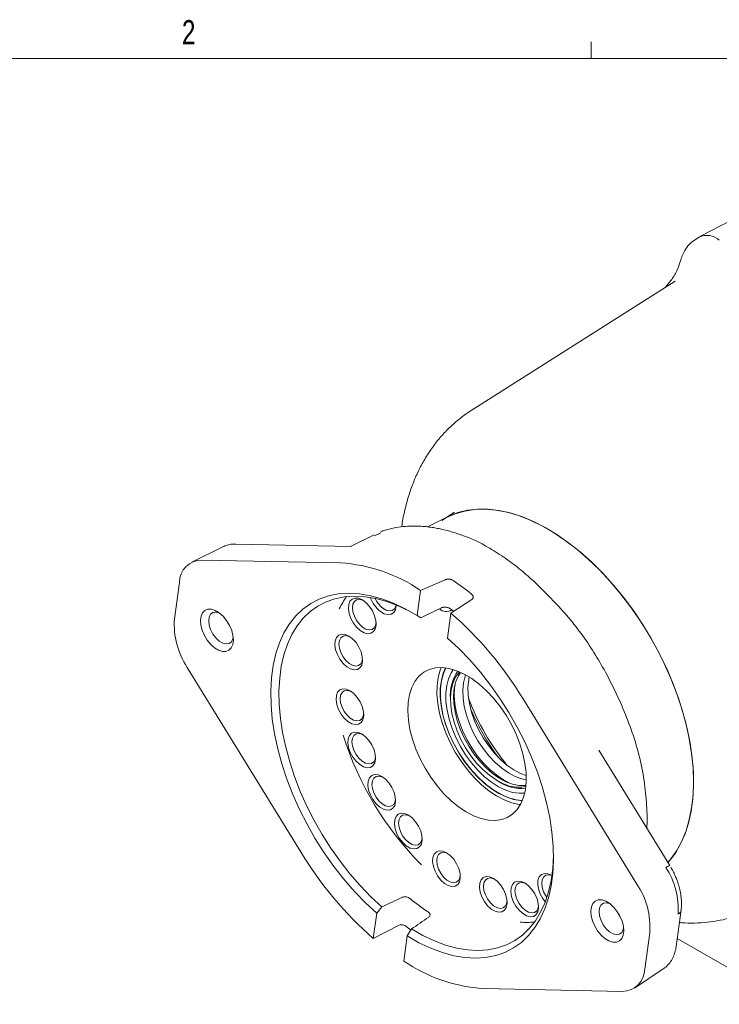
# Model space of a CAD drawing. Header units: inches. Extents: x 0.3 to 33.9, y 0.2 to 21.7.
# Tile 21 of 25: x 26.5 to 30.1, y 16.5 to 21.6. Entities that reach past the tile are written whole.
import ezdxf

# ---------------------------------------------------------------- set-up
doc = ezdxf.new("R2010")
doc.units = ezdxf.units.IN
doc.header["$MEASUREMENT"] = 0
doc.layers.add('SLD-0', color=7, linetype='Continuous', lineweight=15)
doc.styles.add('SLDTEXTSTYLE0', font='TXT', dxfattribs={"width": 0.75})

msp = doc.modelspace()

# ---------------------------------------------------------------- linework, layer by layer
at = {"color": 7, "linetype": 'Continuous', "lineweight": 15}
for p, q in [((30.77837, 20.91952), (29.95848, 20.49184)), ((29.95402, 20.48927), (29.93081, 20.47451)), ((29.83078, 20.2632), (28.7796, 19.59488)), ((29.83078, 20.2632), (29.82759, 20.26115)), ((28.66155, 19.04903), (28.55468, 18.99616)), ((28.69427, 19.07089), (28.65411, 19.04535)), ((28.27948, 18.9552), (28.15842, 18.89531)), ((28.31379, 18.96533), (28.28194, 18.95017)), ((27.50039, 18.89304), (27.34064, 18.81401)), ((28.16221, 18.89524), (27.56702, 18.90742)), ((28.10637, 18.81017), (27.39185, 18.8248)), ((27.27625, 18.70953), (27.25086, 18.52217)), ((28.64665, 18.72345), (28.51863, 18.66831)), ((28.50113, 18.5392), (28.51863, 18.66831)), ((28.67547, 18.55149), (28.78296, 18.62191)), ((28.50113, 18.5392), (28.52115, 18.52767)), ((28.67547, 18.55149), (28.65797, 18.42237)), ((27.31688, 18.2716), (27.90396, 17.31667)), ((28.67261, 18.11112), (28.67283, 18.10098)), ((29.63413, 17.15453), (29.04705, 18.10946)), ((29.80334, 17.25019), (29.43776, 17.84482)), ((28.91011, 17.68995), (28.91878, 17.68469)), ((28.27554, 16.87465), (28.29304, 17.00377)), ((28.31912, 17.03705), (28.29304, 17.00377)), ((29.83631, 16.83351), (29.8617, 17.02087)), ((28.27554, 16.87465), (28.40509, 16.94107)), ((28.44987, 16.88694), (28.47228, 16.92296)), ((29.67475, 16.71661), (29.70015, 16.90397)), ((28.44987, 16.88694), (28.43237, 16.75782)), ((29.84185, 16.87438), (31.00833, 16.20098)), ((29.62128, 16.61842), (29.76961, 16.71724)), ((28.84463, 16.61596), (29.55915, 16.60134))]:
    msp.add_line(p, q, dxfattribs=at)
at = {"color": 7, "linetype": 'Continuous', "lineweight": 15, "flags": 128}
for points in [[(28.62905, 19.02942), (28.6528, 19.04326), (28.69813, 19.06346), (28.74655, 19.07753), (28.79774, 19.08536), (28.85137, 19.0869), (28.90708, 19.08215), (28.96453, 19.07113), (29.02334, 19.05392), (29.08312, 19.03063), (29.14349, 19.0014), (29.20405, 18.96644), (29.26442, 18.92596), (29.3242, 18.88023), (29.38301, 18.82955), (29.44046, 18.77424), (29.49618, 18.71466), (29.5498, 18.6512), (29.60099, 18.58427), (29.64941, 18.5143), (29.69475, 18.44175), (29.7367, 18.36709), (29.775, 18.2908), (29.80941, 18.21338), (29.83969, 18.13533), (29.86566, 18.05716), (29.88713, 17.97937), (29.90398, 17.90246), (29.9161, 17.82694), (29.9234, 17.7533), (29.92584, 17.68201)], [(29.79403, 17.26533), (29.80054, 17.27268), (29.83207, 17.31428), (29.85933, 17.36108), (29.88215, 17.41277), (29.90037, 17.46903), (29.91388, 17.52949), (29.92259, 17.59375), (29.92644, 17.6614), (29.92541, 17.73199), (29.91951, 17.80508), (29.90877, 17.88019), (29.89326, 17.95683), (29.87309, 18.0345), (29.84838, 18.1127), (29.8193, 18.19092), (29.78603, 18.26866), (29.74879, 18.34541), (29.70782, 18.42067), (29.66339, 18.49396), (29.61578, 18.56479), (29.5653, 18.63272), (29.51229, 18.6973), (29.45708, 18.75811), (29.40003, 18.81475), (29.34152, 18.86687), (29.28192, 18.91411), (29.22161, 18.95619), (29.161, 18.99281), (29.10047, 19.02375), (29.04041, 19.0488), (28.98122, 19.0678), (28.92328, 19.08064), (28.86696, 19.08721), (28.81263, 19.08749), (28.76065, 19.08147), (28.71134, 19.06919), (28.66503, 19.05073), (28.66155, 19.04903)], [(28.29304, 17.00377), (28.23481, 17.0578), (28.17827, 17.1164), (28.12379, 17.17917), (28.07177, 17.24565), (28.02257, 17.3154), (27.97652, 17.38792), (27.93395, 17.46271), (27.89516, 17.53924), (27.86042, 17.61699), (27.82997, 17.6954), (27.80402, 17.77394), (27.78275, 17.85206), (27.76631, 17.9292), (27.75482, 18.00484), (27.74835, 18.07845), (27.74696, 18.1495), (27.75064, 18.21751), (27.75939, 18.28201), (27.77312, 18.34253), (27.79175, 18.39867), (27.81515, 18.45002), (27.84316, 18.49624), (27.87558, 18.53699), (27.91218, 18.572), (27.95271, 18.60102), (27.99688, 18.62385), (28.04439, 18.64032), (28.09491, 18.65033), (28.14809, 18.6538), (28.20354, 18.65071), (28.2609, 18.64108), (28.31974, 18.62498), (28.37968, 18.60252), (28.44028, 18.57386), (28.50113, 18.5392)], [(28.4863, 18.54818), (28.4621, 18.56127), (28.40329, 18.58904), (28.34513, 18.6108), (28.28802, 18.62639), (28.23237, 18.63569), (28.17856, 18.63866), (28.12697, 18.63526), (28.07796, 18.62552), (28.03186, 18.60951), (27.989, 18.58733), (27.94968, 18.55915), (27.91418, 18.52516), (27.88273, 18.4856), (27.85555, 18.44074), (27.83285, 18.3909), (27.81477, 18.33642), (27.80144, 18.27768), (27.79296, 18.21509), (27.78938, 18.14909), (27.79073, 18.08013), (27.797, 18.00871), (27.80814, 17.9353), (27.82409, 17.86044), (27.84471, 17.78463), (27.86988, 17.70842), (27.89942, 17.63231), (27.93312, 17.55686), (27.97075, 17.48258), (28.01204, 17.40999), (28.05671, 17.3396), (28.10445, 17.2719), (28.15492, 17.20735), (28.20777, 17.14642), (28.26263, 17.08952), (28.31912, 17.03705)], [(28.20821, 18.46148), (28.18953, 18.47849), (28.17299, 18.49985), (28.15982, 18.52398), (28.151, 18.54909), (28.14719, 18.57331), (28.14866, 18.59486), (28.15531, 18.61212), (28.16665, 18.62383), (28.18183, 18.62911), (28.19972, 18.62757), (28.21901, 18.61933), (28.23826, 18.60499), (28.25604, 18.58562), (28.27103, 18.56266), (28.28213, 18.53781), (28.2885, 18.51291), (28.28969, 18.48981), (28.28558, 18.47022), (28.27651, 18.4556), (28.26312, 18.44703), (28.24643, 18.44514), (28.22766, 18.45008), (28.20821, 18.46148)], [(28.224, 18.6162), (28.22051, 18.61776), (28.20389, 18.62175), (28.18932, 18.61938), (28.17797, 18.61084), (28.17075, 18.59684), (28.16827, 18.57849), (28.17071, 18.55729), (28.17788, 18.53496), (28.1892, 18.51331), (28.20374, 18.49408), (28.22034, 18.47884)], [(28.3941, 18.59406), (28.39389, 18.58793), (28.38979, 18.56834), (28.38071, 18.55372), (28.36733, 18.54515), (28.35064, 18.54326), (28.33187, 18.5482), (28.31242, 18.5596)], [(28.32455, 18.57696), (28.34186, 18.56694), (28.35848, 18.56296), (28.37305, 18.56533), (28.3844, 18.57386), (28.39161, 18.58787), (28.39294, 18.59333)], [(27.45739, 18.37245), (27.43765, 18.39003), (27.41976, 18.41182), (27.40477, 18.43654), (27.39355, 18.46277), (27.38674, 18.48898), (27.38475, 18.51364), (27.38769, 18.53532), (27.39538, 18.55276), (27.40739, 18.56495), (27.42302, 18.57118), (27.44135, 18.57108), (27.46132, 18.56467), (27.48177, 18.55231), (27.50151, 18.53473), (27.51939, 18.51294), (27.53439, 18.48822), (27.54561, 18.46199), (27.55242, 18.43578), (27.55441, 18.41113), (27.55147, 18.38945), (27.54377, 18.372), (27.53176, 18.35981), (27.51614, 18.35359), (27.49781, 18.35368), (27.47784, 18.36009), (27.45739, 18.37245)], [(27.48096, 18.55291), (27.46443, 18.55673), (27.44918, 18.55425), (27.4373, 18.54532), (27.42975, 18.53066), (27.42715, 18.51146), (27.42971, 18.48928), (27.43721, 18.46591), (27.44905, 18.44325), (27.46428, 18.42313), (27.48165, 18.40718)], [(28.69095, 18.55992), (28.67944, 18.56792), (28.66754, 18.57596)], [(28.22034, 18.47884), (28.23765, 18.46882), (28.25427, 18.46483), (28.26884, 18.46721), (28.28019, 18.47574), (28.2874, 18.48975), (28.28968, 18.50243)], [(27.48165, 18.40718), (27.49976, 18.39669), (27.51715, 18.39252), (27.5324, 18.395), (27.54428, 18.40393), (27.55183, 18.41859), (27.55367, 18.42697)], [(28.13862, 18.27486), (28.11994, 18.29187), (28.10339, 18.31323), (28.09023, 18.33737), (28.08141, 18.36247), (28.0776, 18.3867), (28.07907, 18.40824), (28.08572, 18.42551), (28.09706, 18.43722), (28.11224, 18.44249), (28.13013, 18.44095), (28.14942, 18.43271), (28.16867, 18.41837), (28.18645, 18.39901), (28.20144, 18.37604), (28.21254, 18.35119), (28.21891, 18.32629), (28.22009, 18.30319), (28.21599, 18.28361), (28.20692, 18.26898), (28.19353, 18.26041), (28.17684, 18.25852), (28.15807, 18.26346), (28.13862, 18.27486)], [(28.15441, 18.42959), (28.15092, 18.43115), (28.1343, 18.43513), (28.11973, 18.43276), (28.10838, 18.42423), (28.10116, 18.41022), (28.09868, 18.39188), (28.10112, 18.37068), (28.10829, 18.34835), (28.1196, 18.32669), (28.13415, 18.30747), (28.15075, 18.29222)], [(28.65797, 18.42237), (28.71619, 18.36834), (28.77274, 18.30973), (28.82721, 18.24697), (28.87923, 18.18048), (28.92844, 18.11073), (28.97448, 18.03821), (29.01705, 17.96343), (29.05584, 17.88689), (29.09058, 17.80915), (29.12104, 17.73073), (29.14699, 17.65219), (29.16826, 17.57408), (29.18469, 17.49693), (29.19619, 17.42129), (29.20265, 17.34769), (29.20405, 17.27663), (29.20036, 17.20862), (29.19162, 17.14413), (29.17789, 17.0836), (29.15925, 17.02747), (29.13585, 16.97611), (29.10784, 16.9299), (29.07543, 16.88914), (29.03883, 16.85413), (28.9983, 16.82512), (28.95412, 16.80229), (28.90661, 16.78582), (28.85609, 16.77581), (28.80292, 16.77234), (28.74746, 16.77543), (28.69011, 16.78505), (28.63126, 16.80115), (28.57133, 16.82361), (28.51072, 16.85227), (28.44987, 16.88694)], [(28.15075, 18.29222), (28.16806, 18.28221), (28.18468, 18.27822), (28.19925, 18.28059), (28.2106, 18.28912), (28.21781, 18.30313), (28.22009, 18.31582)], [(28.71447, 17.5526), (28.75348, 17.52647), (28.79258, 17.50608), (28.83111, 17.49176), (28.86845, 17.48377), (28.90399, 17.48222), (28.93712, 17.48714), (28.96733, 17.49845), (28.9941, 17.51596), (29.017, 17.5394), (29.03566, 17.56837), (29.04976, 17.60239), (29.05907, 17.64091), (29.06345, 17.6833), (29.06282, 17.72886), (29.05719, 17.77684), (29.04665, 17.82645), (29.03138, 17.87689), (29.01162, 17.92731), (28.98771, 17.9769), (28.96003, 18.02483), (28.92904, 18.07033), (28.89524, 18.11265), (28.8592, 18.15108), (28.8215, 18.185), (28.78276, 18.21386), (28.74363, 18.23717), (28.70473, 18.25456), (28.66672, 18.26573), (28.63021, 18.27052), (28.5958, 18.26883), (28.56407, 18.2607), (28.53552, 18.24625), (28.51063, 18.22573), (28.48981, 18.19948), (28.4734, 18.16792), (28.46167, 18.13157), (28.4548, 18.09103), (28.45293, 18.04697), (28.45607, 18.0001), (28.46417, 17.95121), (28.4771, 17.90108), (28.49465, 17.85055), (28.51653, 17.80044), (28.54238, 17.75158), (28.57178, 17.70476), (28.60424, 17.66077), (28.63923, 17.62031), (28.67617, 17.58406), (28.71447, 17.5526)], [(29.03337, 17.5641), (29.02683, 17.56495), (28.98914, 17.57345), (28.9503, 17.58817), (28.91094, 17.60888), (28.87167, 17.63524), (28.83311, 17.66686), (28.79586, 17.70321), (28.76053, 17.74374), (28.72766, 17.78781), (28.69777, 17.83471), (28.67133, 17.88371), (28.64876, 17.93403), (28.63042, 17.98489), (28.61659, 18.03548), (28.6075, 18.085), (28.60329, 18.13267), (28.60401, 18.17775), (28.60967, 18.21951), (28.62018, 18.2573), (28.62548, 18.27067)], [(29.04326, 17.5847), (29.03359, 17.58526), (28.99774, 17.59129), (28.96056, 17.6035), (28.92266, 17.62169), (28.88466, 17.64556), (28.84719, 17.67473), (28.81086, 17.7087), (28.77627, 17.74694), (28.74399, 17.78879), (28.71454, 17.83359), (28.68842, 17.88059), (28.66604, 17.92902), (28.64778, 17.97809), (28.63393, 18.02699), (28.62473, 18.07492), (28.62033, 18.12108), (28.62079, 18.16473), (28.62611, 18.20515), (28.6362, 18.24167), (28.64826, 18.26893)], [(28.64922, 18.2688), (28.63661, 18.2403), (28.62648, 18.20298), (28.62132, 18.16163), (28.62121, 18.11697), (28.62616, 18.06975), (28.63608, 18.02079), (28.65081, 17.97092), (28.67008, 17.921), (28.69358, 17.87187), (28.72089, 17.82439), (28.75155, 17.77937), (28.78504, 17.73756), (28.82078, 17.6997), (28.85817, 17.66642), (28.89656, 17.6383), (28.93529, 17.61582), (28.9737, 17.59936), (29.01114, 17.5892), (29.04363, 17.58559)], [(28.68775, 18.26029), (28.6769, 18.24378), (28.66291, 18.21285), (28.65366, 18.17737), (28.6493, 18.13798), (28.64993, 18.09542), (28.65553, 18.05048), (28.66599, 18.004), (28.68112, 17.95685), (28.70065, 17.9099), (28.7242, 17.86403), (28.75133, 17.82009), (28.78155, 17.7789), (28.81428, 17.74123), (28.84893, 17.70779), (28.88483, 17.67918), (28.92133, 17.65595), (28.95775, 17.63853), (28.9934, 17.62725), (29.02762, 17.6223), (29.05552, 17.62321)], [(28.72073, 18.24811), (28.7158, 18.24301), (28.69817, 18.21861), (28.68497, 18.1891), (28.67648, 18.15508), (28.67288, 18.11724), (28.67423, 18.07636), (28.68051, 18.03326), (28.69159, 17.98883), (28.70724, 17.94396), (28.72716, 17.89957), (28.75092, 17.85656), (28.77805, 17.81582), (28.808, 17.77816), (28.84015, 17.74436), (28.87385, 17.7151), (28.90842, 17.69099), (28.94315, 17.6725), (28.97733, 17.66002), (29.01027, 17.6538), (29.0413, 17.65396), (29.06147, 17.65786)], [(28.72554, 18.24468), (28.71437, 18.22796), (28.70117, 18.19845), (28.69268, 18.16443), (28.68908, 18.1266), (28.69043, 18.08571), (28.69671, 18.04262), (28.70779, 17.99818), (28.72345, 17.95331), (28.74336, 17.90892), (28.76712, 17.86592), (28.79425, 17.82517), (28.8242, 17.78752), (28.85635, 17.75371), (28.89005, 17.72446), (28.92462, 17.70034), (28.95935, 17.68185), (28.99353, 17.66937), (29.02647, 17.66315), (29.0575, 17.66332), (29.0609, 17.66374)], [(28.75132, 18.23304), (28.74872, 18.2259), (28.74024, 18.19189), (28.73663, 18.15405), (28.73798, 18.11317), (28.74426, 18.07007), (28.75534, 18.02563), (28.771, 17.98076), (28.79091, 17.93637), (28.81468, 17.89337), (28.84181, 17.85262), (28.87175, 17.81497), (28.9039, 17.78117), (28.93761, 17.75191), (28.97217, 17.72779), (29.0069, 17.7093), (29.04109, 17.69682), (29.06372, 17.69189)], [(28.77004, 18.22207), (28.76708, 18.20738), (28.76348, 18.16955), (28.76483, 18.12867), (28.77111, 18.08557), (28.78219, 18.04113), (28.79785, 17.99626), (28.81776, 17.95187), (28.84152, 17.90887), (28.86865, 17.86812), (28.8986, 17.83047), (28.93075, 17.79667), (28.96446, 17.76741), (28.99902, 17.74329), (29.03375, 17.7248), (29.06358, 17.71358)], [(28.69658, 18.18299), (28.69432, 18.16616), (28.69282, 18.12582), (28.6963, 18.08275), (28.7047, 18.03781), (28.71784, 17.99187), (28.73548, 17.94582), (28.75728, 17.90055), (28.78279, 17.85696), (28.81154, 17.81588), (28.84296, 17.77811), (28.87644, 17.7444), (28.91133, 17.7154), (28.94694, 17.69167), (28.98259, 17.67367), (28.993, 17.66952)], [(28.14468, 17.9927), (28.12599, 18.00971), (28.10945, 18.03108), (28.09628, 18.05521), (28.08747, 18.08032), (28.08365, 18.10454), (28.08513, 18.12609), (28.09178, 18.14335), (28.10312, 18.15506), (28.11829, 18.16034), (28.13619, 18.1588), (28.15548, 18.15055), (28.17473, 18.13621), (28.19251, 18.11685), (28.2075, 18.09389), (28.2186, 18.06903), (28.22497, 18.04414), (28.22615, 18.02104), (28.22205, 18.00145), (28.21297, 17.98683), (28.19959, 17.97825), (28.1829, 17.97637), (28.16413, 17.9813), (28.14468, 17.9927)], [(28.16047, 18.14743), (28.15697, 18.14899), (28.14036, 18.15297), (28.12579, 18.1506), (28.11443, 18.14207), (28.10722, 18.12806), (28.10474, 18.10972), (28.10718, 18.08852), (28.11435, 18.06619), (28.12566, 18.04453), (28.14021, 18.02531), (28.15681, 18.01007)], [(28.15681, 18.01007), (28.17412, 18.00005), (28.19073, 17.99606), (28.20531, 17.99843), (28.21666, 18.00697), (28.22387, 18.02097), (28.22614, 18.03366)], [(28.20547, 17.77044), (28.18678, 17.78745), (28.17024, 17.80881), (28.15707, 17.83294), (28.14825, 17.85805), (28.14444, 17.88228), (28.14591, 17.90382), (28.15257, 17.92109), (28.1639, 17.93279), (28.17908, 17.93807), (28.19698, 17.93653), (28.21627, 17.92829), (28.23551, 17.91395), (28.25329, 17.89458), (28.26829, 17.87162), (28.27938, 17.84677), (28.28576, 17.82187), (28.28694, 17.79877), (28.28284, 17.77919), (28.27376, 17.76456), (28.26038, 17.75599), (28.24368, 17.7541), (28.22492, 17.75904), (28.20547, 17.77044)], [(28.22125, 17.92516), (28.21776, 17.92673), (28.20115, 17.93071), (28.18657, 17.92834), (28.17522, 17.91981), (28.16801, 17.9058), (28.16552, 17.88746), (28.16796, 17.86626), (28.17513, 17.84393), (28.18645, 17.82227), (28.201, 17.80304), (28.2176, 17.7878)], [(28.2176, 17.7878), (28.23491, 17.77778), (28.25152, 17.7738), (28.26609, 17.77617), (28.27745, 17.7847), (28.28466, 17.79871), (28.28693, 17.8114)], [(28.30866, 17.55124), (28.28997, 17.56825), (28.27343, 17.58962), (28.26026, 17.61375), (28.25144, 17.63886), (28.24763, 17.66308), (28.2491, 17.68463), (28.25576, 17.70189), (28.26709, 17.7136), (28.28227, 17.71888), (28.30017, 17.71734), (28.31946, 17.70909), (28.3387, 17.69476), (28.35648, 17.67539), (28.37148, 17.65243), (28.38257, 17.62758), (28.38895, 17.60268), (28.39013, 17.57958), (28.38603, 17.55999), (28.37695, 17.54537), (28.36357, 17.5368), (28.34687, 17.53491), (28.32811, 17.53985), (28.30866, 17.55124)], [(28.32444, 17.70597), (28.32095, 17.70753), (28.30434, 17.71152), (28.28976, 17.70915), (28.27841, 17.70061), (28.2712, 17.6866), (28.26871, 17.66826), (28.27115, 17.64706), (28.27832, 17.62473), (28.28964, 17.60308), (28.30419, 17.58385), (28.32079, 17.56861)], [(29.92584, 17.68201), (29.9234, 17.61354), (29.9161, 17.54832), (29.90398, 17.48679), (29.88713, 17.42934), (29.86566, 17.37635), (29.83969, 17.32815), (29.80941, 17.28506), (29.79343, 17.26631)], [(28.32079, 17.56861), (28.3381, 17.55859), (28.35471, 17.5546), (28.36928, 17.55697), (28.38064, 17.56551), (28.38785, 17.57952), (28.39012, 17.5922)], [(28.44572, 17.35178), (28.42704, 17.36879), (28.41049, 17.39016), (28.39733, 17.41429), (28.38851, 17.4394), (28.3847, 17.46362), (28.38617, 17.48516), (28.39282, 17.50243), (28.40416, 17.51414), (28.41934, 17.51942), (28.43723, 17.51788), (28.45652, 17.50963), (28.47577, 17.49529), (28.49355, 17.47593), (28.50854, 17.45297), (28.51964, 17.42811), (28.52601, 17.40321), (28.5272, 17.38012), (28.52309, 17.36053), (28.51402, 17.34591), (28.50063, 17.33733), (28.48394, 17.33545), (28.46517, 17.34038), (28.44572, 17.35178)], [(28.46151, 17.50651), (28.45802, 17.50807), (28.4414, 17.51205), (28.42683, 17.50968), (28.41548, 17.50115), (28.40826, 17.48714), (28.40578, 17.4688), (28.40822, 17.4476), (28.41539, 17.42527), (28.4267, 17.40361), (28.44125, 17.38439), (28.45785, 17.36915)], [(28.45785, 17.36915), (28.47516, 17.35913), (28.49178, 17.35514), (28.50635, 17.35751), (28.5177, 17.36605), (28.52491, 17.38005), (28.52719, 17.39274)], [(28.64212, 17.15804), (28.62343, 17.17506), (28.60689, 17.19642), (28.59372, 17.22055), (28.5849, 17.24566), (28.58109, 17.26988), (28.58256, 17.29143), (28.58922, 17.30869), (28.60055, 17.3204), (28.61573, 17.32568), (28.63363, 17.32414), (28.65292, 17.31589), (28.67216, 17.30156), (28.68994, 17.28219), (28.70494, 17.25923), (28.71603, 17.23438), (28.72241, 17.20948), (28.72359, 17.18638), (28.71949, 17.16679), (28.71041, 17.15217), (28.69703, 17.1436), (28.68033, 17.14171), (28.66157, 17.14665), (28.64212, 17.15804)], [(28.6579, 17.31277), (28.65441, 17.31433), (28.6378, 17.31832), (28.62322, 17.31595), (28.61187, 17.30741), (28.60466, 17.2934), (28.60217, 17.27506), (28.60461, 17.25386), (28.61178, 17.23153), (28.6231, 17.20988), (28.63765, 17.19065), (28.65425, 17.17541)], [(28.47228, 16.92296), (28.53134, 16.88936), (28.59015, 16.86158), (28.64831, 16.83983), (28.70541, 16.82424), (28.76106, 16.81493), (28.81487, 16.81197), (28.86646, 16.81537), (28.91547, 16.82511), (28.96157, 16.84112), (29.00443, 16.86329), (29.04375, 16.89147), (29.07926, 16.92546), (29.11071, 16.96502), (29.13788, 17.00988), (29.16058, 17.05973), (29.17866, 17.11421), (29.19199, 17.17295), (29.20047, 17.23554), (29.20405, 17.30154), (29.2041, 17.30479)], [(29.16167, 17.06254), (29.14852, 17.08009), (29.13535, 17.10422), (29.12654, 17.12933), (29.12272, 17.15355), (29.1242, 17.1751), (29.13085, 17.19236), (29.14219, 17.20407), (29.15736, 17.20935), (29.17526, 17.20781), (29.19455, 17.19957), (29.19612, 17.19862)], [(28.65425, 17.17541), (28.67156, 17.16539), (28.68817, 17.1614), (28.70274, 17.16377), (28.7141, 17.17231), (28.72131, 17.18632), (28.72358, 17.199)], [(28.88343, 17.02573), (28.86474, 17.04274), (28.8482, 17.06411), (28.83504, 17.08824), (28.82622, 17.11335), (28.82241, 17.13757), (28.82388, 17.15912), (28.83053, 17.17638), (28.84187, 17.18809), (28.85705, 17.19337), (28.87494, 17.19183), (28.89423, 17.18358), (28.91348, 17.16924), (28.93126, 17.14988), (28.94625, 17.12692), (28.95735, 17.10206), (28.96372, 17.07717), (28.9649, 17.05407), (28.9608, 17.03448), (28.95172, 17.01986), (28.93834, 17.01128), (28.92165, 17.0094), (28.90288, 17.01434), (28.88343, 17.02573)], [(28.89922, 17.18046), (28.89572, 17.18202), (28.87911, 17.186), (28.86454, 17.18363), (28.85318, 17.1751), (28.84597, 17.16109), (28.84349, 17.14275), (28.84593, 17.12155), (28.8531, 17.09922), (28.86441, 17.07756), (28.87896, 17.05834), (28.89556, 17.0431)], [(29.04552, 17.00236), (29.02683, 17.01937), (29.01029, 17.04073), (28.99712, 17.06486), (28.98831, 17.08997), (28.98449, 17.11419), (28.98597, 17.13574), (28.99262, 17.153), (29.00395, 17.16471), (29.01913, 17.16999), (29.03703, 17.16845), (29.05632, 17.16021), (29.07557, 17.14587), (29.09335, 17.1265), (29.10834, 17.10354), (29.11944, 17.07869), (29.12581, 17.05379), (29.12699, 17.03069), (29.12289, 17.0111), (29.11381, 16.99648), (29.10043, 16.98791), (29.08374, 16.98602), (29.06497, 16.99096), (29.04552, 17.00236)], [(29.06131, 17.15708), (29.05781, 17.15864), (29.0412, 17.16263), (29.02662, 17.16026), (29.01527, 17.15172), (29.00806, 17.13772), (29.00557, 17.11937), (29.00801, 17.09817), (29.01518, 17.07584), (29.0265, 17.05419), (29.04105, 17.03496), (29.05765, 17.01972)], [(29.19603, 17.19801), (29.17943, 17.20199), (29.16486, 17.19962), (29.1535, 17.19108), (29.14629, 17.17708), (29.14381, 17.15873), (29.14625, 17.13753), (29.15342, 17.1152), (29.16473, 17.09355), (29.17, 17.08578)], [(28.89556, 17.0431), (28.91287, 17.03308), (28.92949, 17.02909), (28.94406, 17.03146), (28.95541, 17.04), (28.96262, 17.054), (28.9649, 17.06669)], [(29.46924, 16.87382), (29.4495, 16.8914), (29.43161, 16.91319), (29.41662, 16.93792), (29.4054, 16.96415), (29.39859, 16.99035), (29.3966, 17.01501), (29.39954, 17.03669), (29.40723, 17.05413), (29.41924, 17.06632), (29.43487, 17.07255), (29.4532, 17.07245), (29.47317, 17.06604), (29.49362, 17.05369), (29.51336, 17.0361), (29.53124, 17.01432), (29.54624, 16.98959), (29.55746, 16.96336), (29.56427, 16.93716), (29.56626, 16.9125), (29.56332, 16.89082), (29.55562, 16.87338), (29.54361, 16.86119), (29.52799, 16.85496), (29.50966, 16.85505), (29.48969, 16.86147), (29.46924, 16.87382)], [(29.49281, 17.05428), (29.47628, 17.05811), (29.46103, 17.05562), (29.44915, 17.04669), (29.4416, 17.03204), (29.439, 17.01284), (29.44156, 16.99065), (29.44906, 16.96729), (29.4609, 16.94462), (29.47613, 16.9245), (29.4935, 16.90855)], [(29.05765, 17.01972), (29.07496, 17.0097), (29.09157, 17.00572), (29.10615, 17.00809), (29.1175, 17.01662), (29.12471, 17.03063), (29.12698, 17.04331)], [(29.4935, 16.90855), (29.51161, 16.89807), (29.529, 16.89389), (29.54425, 16.89638), (29.55613, 16.90531), (29.56368, 16.91997), (29.56552, 16.92834)]]:
    msp.add_lwpolyline(points, dxfattribs=at)
at = {"color": 7, "linetype": 'Continuous', "lineweight": 15}
for centre, radius, start, end in [((29.995, 20.40391), 0.09468, 47.78151, 115.64615), ((27.39296, 18.70808), 0.11672, 90.5444, 179.2922), ((28.05572, 17.99297), 0.81877, 55.57125, 86.45291), ((27.91626, 17.58623), 1.37055, 50.85416, 55.78098), ((28.4922, 18.38248), 0.43588, 144.34753, 154.00204), ((28.41368, 18.68813), 0.16362, 200.12828, 231.76903), ((28.4088, 18.68468), 0.13675, 204.90277, 231.96913), ((28.65092, 18.61034), 0.05095, 226.74716, 303.83691), ((27.43741, 17.13355), 1.88237, 31.22806, 48.87445), ((27.65198, 18.49388), 0.40211, 175.9656, 213.55683), ((28.88609, 18.12779), 0.21413, 144.57411, 184.46383), ((29.89563, 18.53289), 1.20503, 200.48848, 219.50615), ((29.905, 18.5383), 1.22626, 203.29401, 216.70062), ((29.69009, 18.415), 1.64564, 197.40904, 224.90712), ((29.04095, 17.865), 0.2178, 235.87991, 275.0714), ((29.5136, 18.29258), 1.88237, 211.22806, 228.87445), ((29.83244, 17.16776), 0.08742, 109.4471, 124.49261), ((29.46085, 17.02616), 0.3865, 355.9656, 33.55683), ((29.29903, 16.93226), 0.40211, 355.9656, 33.55683), ((29.19833, 17.96594), 1.15041, 230.3824, 236.25275), ((29.83085, 17.02614), 0.0313, 299.77904, 350.36065), ((29.06362, 17.38731), 0.43044, 265.89943, 275.70879), ((29.35328, 18.0537), 1.43988, 230.90594, 232.12139), ((28.89529, 17.43317), 0.81877, 235.57125, 266.45291), ((29.55804, 16.71805), 0.11672, 270.5444, 359.2922)]:
    msp.add_arc(centre, radius, start, end, dxfattribs=at)
for major_axis, ratio, start_param, end_param in [((8.7828, 4.17475), 0.0652113, 1.6257456, 1.6378442), ((8.7828, 4.17475), 0.0652113, 4.5602364, 4.5723349), ((7.37994, 5.22399), 0.0612923, 4.5456719, 4.5577704)]:
    msp.add_ellipse((29.3812, 18.23592), major_axis=major_axis, ratio=ratio, start_param=start_param, end_param=end_param, dxfattribs=at)
for points, knots in [([(29.93084, 20.47455), (29.92095, 20.46706), (29.90217, 20.45283), (29.88147, 20.42336), (29.86675, 20.39369), (29.86114, 20.37504), (29.85857, 20.36647)], [0, 0, 0, 0, 0.2998545, 0.5689104, 0.8019891, 1, 1, 1, 1]), ([(29.85857, 20.36647), (29.85282, 20.34944), (29.84067, 20.31345), (29.81311, 20.26851), (29.79117, 20.2429), (29.78199, 20.23218)], [0, 0, 0, 0, 0.3432361, 0.725154, 1, 1, 1, 1]), ([(28.78039, 19.59483), (28.77687, 19.59277), (28.75422, 19.57952), (28.71541, 19.54972), (28.66447, 19.50519), (28.6173, 19.45453), (28.57384, 19.39835), (28.53594, 19.33864), (28.50347, 19.27628), (28.47627, 19.21207), (28.45331, 19.14431), (28.43539, 19.07305), (28.42499, 19.02323), (28.42188, 18.99674), (28.42174, 18.99559)], [0, 0, 0, 0, 0.0173112, 0.1113636, 0.2068189, 0.304162, 0.4038885, 0.5064825, 0.6011814, 0.697573, 0.7955681, 0.894959, 0.9954408, 1, 1, 1, 1]), ([(29.6849, 17.44284), (29.68547, 17.4523), (29.68834, 17.49995), (29.68256, 17.59305), (29.66877, 17.71999), (29.63821, 17.85195), (29.5953, 17.98118), (29.54243, 18.10904), (29.48418, 18.22695), (29.421, 18.33685), (29.3554, 18.43636), (29.28146, 18.53117), (29.20321, 18.61498), (29.12764, 18.69262), (29.05351, 18.76017), (28.97623, 18.82064), (28.89712, 18.87347), (28.822, 18.91718), (28.75606, 18.94531), (28.6977, 18.96533), (28.65076, 18.97861), (28.6133, 18.98702), (28.58501, 18.99222), (28.55418, 18.99656), (28.52046, 18.99954), (28.48192, 19.00054), (28.43878, 18.99868), (28.3894, 18.99173), (28.34629, 18.9834), (28.32165, 18.97331), (28.31423, 18.97027)], [0, 0, 0, 0, 0.0132649, 0.0668153, 0.122343, 0.1772707, 0.2303314, 0.2811236, 0.3353964, 0.3788334, 0.4238137, 0.4698946, 0.5162618, 0.5589639, 0.5986461, 0.6382333, 0.6825483, 0.723513, 0.7559442, 0.7856407, 0.8153487, 0.8303151, 0.8453986, 0.8607465, 0.8802243, 0.9001841, 0.9241751, 0.9524974, 0.9856769, 1, 1, 1, 1]), ([(27.56706, 18.90689), (27.56097, 18.90701), (27.54567, 18.90731), (27.52291, 18.90285), (27.50757, 18.89588), (27.50051, 18.89267)], [0, 0, 0, 0, 0.2633079, 0.6611291, 1, 1, 1, 1]), ([(28.68699, 18.71952), (28.68577, 18.72029), (28.68327, 18.72184), (28.6789, 18.72368), (28.67415, 18.72511), (28.6692, 18.72604), (28.66412, 18.72647), (28.65914, 18.72639), (28.65432, 18.72579), (28.65012, 18.7248), (28.64771, 18.72386), (28.64665, 18.72345)], [0, 0, 0, 0, 0.1121532, 0.2275533, 0.3397082, 0.4551269, 0.5670757, 0.682287, 0.7939632, 0.9088829, 1, 1, 1, 1]), ([(28.78296, 18.62191), (28.78396, 18.62265), (28.78599, 18.62414), (28.78813, 18.62689), (28.78955, 18.62995), (28.79014, 18.63323), (28.78989, 18.63666), (28.78881, 18.6401), (28.78691, 18.6435), (28.78446, 18.64655), (28.7824, 18.64834), (28.78148, 18.64914)], [0, 0, 0, 0, 0.1116458, 0.2265265, 0.3381736, 0.4530614, 0.5646715, 0.6795067, 0.7913285, 0.9063764, 1, 1, 1, 1]), ([(28.62701, 18.57851), (28.62833, 18.57908), (28.63101, 18.58024), (28.63559, 18.5814), (28.64048, 18.58211), (28.6455, 18.58229), (28.65058, 18.58195), (28.65551, 18.58108), (28.66021, 18.57969), (28.66427, 18.57797), (28.66653, 18.57658), (28.66754, 18.57596)], [0, 0, 0, 0, 0.1116041, 0.2264533, 0.3380548, 0.4528755, 0.5647971, 0.6799405, 0.7922771, 0.9078632, 1, 1, 1, 1]), ([(29.86167, 17.02094), (29.86269, 17.03153), (29.86474, 17.05264), (29.86268, 17.08556), (29.85752, 17.11777), (29.84981, 17.14775), (29.84092, 17.174), (29.83084, 17.19856), (29.82062, 17.22001), (29.81285, 17.23389), (29.80966, 17.23959)], [0, 0, 0, 0, 0.1536849, 0.306661, 0.4533867, 0.5882082, 0.7064715, 0.8038565, 0.9195289, 1, 1, 1, 1]), ([(28.46476, 17.07975), (28.46218, 17.08156), (28.45702, 17.08517), (28.44713, 17.08831), (28.43703, 17.08919), (28.42945, 17.08798), (28.42576, 17.08644), (28.42473, 17.08601)], [0, 0, 0, 0, 0.2280821, 0.4561611, 0.6842319, 0.9116683, 1, 1, 1, 1]), ([(28.56104, 16.98447), (28.56295, 16.9861), (28.56676, 16.98937), (28.56857, 16.9955), (28.56713, 17.00171), (28.56337, 17.00641), (28.56016, 17.00871), (28.55924, 17.00937)], [0, 0, 0, 0, 0.2263745, 0.4527247, 0.6797187, 0.907566, 1, 1, 1, 1]), ([(29.85296, 16.95635), (29.86208, 16.95553), (29.89375, 16.95268), (29.94761, 16.95347), (30.01397, 16.95878), (30.07896, 16.96997), (30.14222, 16.98683), (30.20184, 17.00813), (30.23893, 17.02656), (30.25657, 17.03532)], [0, 0, 0, 0, 0.0649845, 0.225684, 0.384967, 0.5430842, 0.700439, 0.8575572, 1, 1, 1, 1]), ([(28.40509, 16.94107), (28.40788, 16.94219), (28.41347, 16.94444), (28.42359, 16.94481), (28.43358, 16.94287), (28.44087, 16.93953), (28.4443, 16.93695), (28.4453, 16.93619)], [0, 0, 0, 0, 0.2264496, 0.4529066, 0.6792778, 0.9060745, 1, 1, 1, 1]), ([(29.76856, 16.71744), (29.77329, 16.72045), (29.78666, 16.72896), (29.80369, 16.74825), (29.81957, 16.77359), (29.83009, 16.80197), (29.83551, 16.82228), (29.83626, 16.83338), (29.83628, 16.83359)], [0, 0, 0, 0, 0.1234052, 0.3484341, 0.5583893, 0.7750344, 0.9959066, 1, 1, 1, 1])]:
    msp.add_open_spline(points, degree=3, knots=knots, dxfattribs=at)
at = {"layer": 'SLD-0'}
for p, q in [((29.39788, 21.4106), (29.39788, 21.4954)), ((0.52288, 21.4106), (33.52288, 21.4106))]:
    msp.add_line(p, q, dxfattribs=at)

# ---------------------------------------------------------------- texts
at = {"color": 7, "linetype": 'Continuous', "lineweight": 0, "insert": (27.28922, 21.60799), "char_height": 0.125, "attachment_point": 1, "style": 'SLDTEXTSTYLE0'}
msp.add_mtext('2', dxfattribs=at)

doc.saveas('drawing.dxf')
